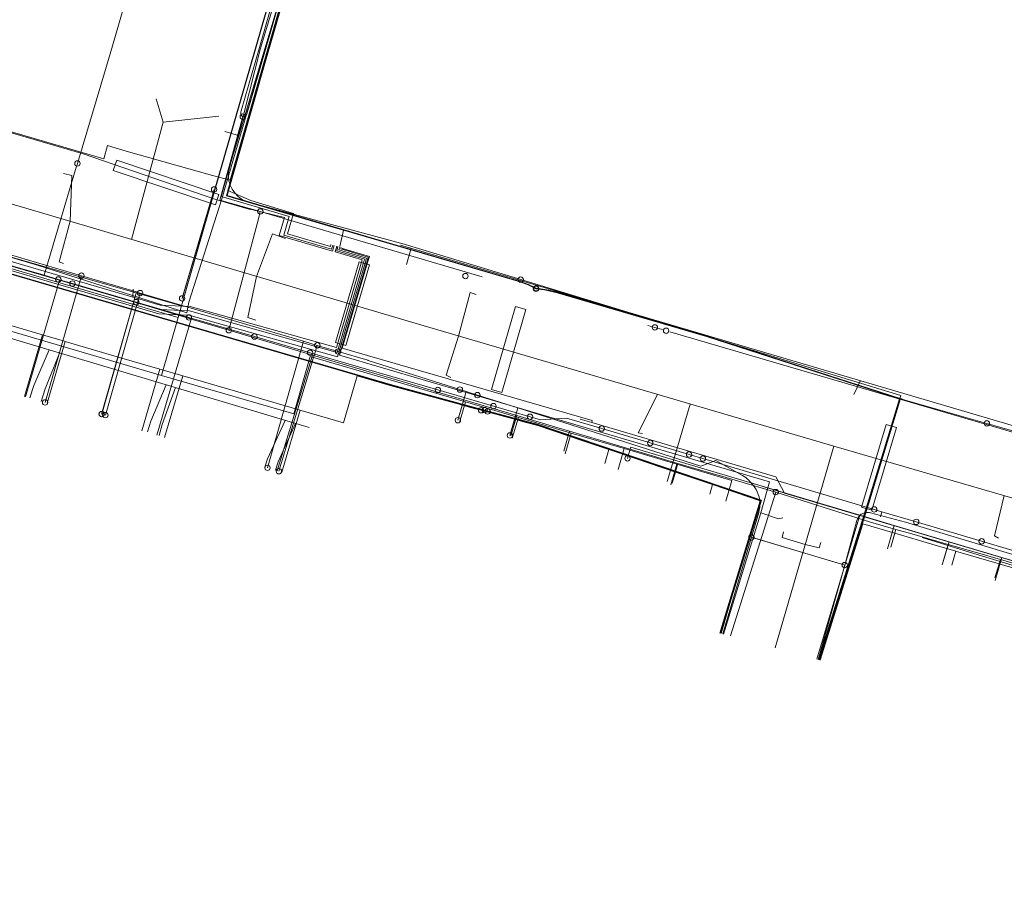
# Model space of a CAD drawing. Header units: metres. Extents: x 136717 to 137105, y 452657 to 453124.
# Tile 2 of 27: x 136790 to 136881, y 452666 to 452745. Entities that reach past the tile are written whole.
import ezdxf

# ---------------------------------------------------------------- set-up
doc = ezdxf.new("R2010")
doc.units = ezdxf.units.M
doc.header["$MEASUREMENT"] = 0
for name, color, linetype, lineweight in [('DATA_KL1011_DUCT', 7, 'Continuous', 0), ('DATA_KL1011_KABELBED', 7, 'Continuous', 0), ('DATA_KL1011_KAST', 7, 'Continuous', 0), ('DATA_KL1011_MANTELBUIS', 7, 'Continuous', 0), ('DATA_KL1011_TELECOMMUNICATIEKAB', 7, 'Continuous', 0), ('DATA_KL1049_TELECOMMUNICATIEKAB', 7, 'Continuous', 0), ('DATA_KL1051_GTWP', 7, 'Continuous', 0), ('DATA_KL1051_KABELBED', 7, 'Continuous', 0), ('DATA_KL1051_MANTELBUIS', 7, 'Continuous', 0), ('DATA_KL1051_MOF', 7, 'Continuous', 0), ('DATA_KL1081_MOF', 7, 'Continuous', 0), ('DATA_KL1081_TELECOMMUNICATIEKAB', 7, 'Continuous', 0), ('GAS-HD_KL1081_AFSLUITER', 7, 'Continuous', 0), ('GAS-HD_KL1081_OLIEGASCHEMIPIJP', 7, 'Continuous', 0), ('GAS-LD_KL1081_EXPANSIESTUK', 7, 'Continuous', 0), ('GAS-LD_KL1081_OLIEGASCHEMIPIJP', 7, 'Continuous', 0), ('GAS-LD_KL1081_TSTUK', 7, 'Continuous', 0), ('LS_GM0344_ELEKTRICITEITSKABEL', 7, 'Continuous', 0), ('LS_KL1081_ELEKTRICITEITSKABEL', 7, 'Continuous', 0), ('LS_KL1081_MANTELBUIS', 7, 'Continuous', 0), ('LS_KL1081_MOF', 7, 'Continuous', 0), ('MS_KL1081_MANTELBUIS', 7, 'Continuous', 0), ('MS_KL1081_MOF', 7, 'Continuous', 0), ('OVERIG_GM0344_MANTELBUIS', 7, 'Continuous', 0), ('OVERIG_GM0344_OVERIG', 7, 'Continuous', 0), ('RIOOL-VV_GM0344_RIOOLLEIDING', 7, 'Continuous', 0), ('WATER_KL1048_AFSLUITER', 7, 'Continuous', 0), ('WATER_KL1048_EXTRADETAILINFO', 7, 'Continuous', 0), ('WATER_KL1048_FIREHYDRANT', 7, 'Continuous', 0), ('WATER_KL1048_PUNTVANLEVERING', 7, 'Continuous', 0), ('WATER_KL1048_WATERLEIDING', 7, 'Continuous', 0)]:
    doc.layers.add(name, color=color, linetype=linetype, lineweight=lineweight)

# ---------------------------------------------------------------- blocks, each defined once
blk = doc.blocks.new('LI_21O060533_1')
at = {"layer": 'DATA_KL1011_DUCT', "color": 3, "linetype": 'Continuous', "flags": 128}
blk.add_lwpolyline([(136716.953, 452743.915), (136779.849, 452725.468), (136789.692, 452723.359), (136805.318, 452718.87), (136814.267, 452750), (136828.758, 452799.037), (136836.721, 452825.194), (136860.47, 452906.345), (136866.958, 452928.31), (136871.139, 452942.169), (136873.211, 452949.821), (136876.106, 452959.221), (136882.455, 452971.504), (136881.08, 452973.912), (136889.495, 453000), (136895.847, 453019.104), (136900.245, 453028.811), (136934.725, 453018.98), (136932.788, 453012.158), (136936.289, 453011.127)], dxfattribs=at)
at = {"layer": 'DATA_KL1011_KABELBED', "color": 3, "linetype": 'Continuous', "flags": 128}
for points in [[(136805.318, 452718.87), (136815.203, 452753.167)], [(136805.318, 452718.87), (136789.692, 452723.359), (136779.849, 452725.468), (136751.499, 452733.745)], [(136805.012, 452717.804), (136783.186, 452724.192)], [(136805.318, 452718.87), (136805.012, 452717.804)], [(136805.012, 452717.804), (136803.471, 452712.442)], [(136789.53, 452716.52), (136803.471, 452712.442)], [(136803.471, 452712.442), (136815.744, 452708.879), (136817.253, 452714.176), (136831.628, 452709.985)], [(136831.628, 452709.985), (136831.06, 452708.062)], [(136831.628, 452709.985), (136836.518, 452708.543)], [(136836.518, 452708.543), (136835.952, 452706.625)], [(136836.518, 452708.543), (136841.41, 452707.1)], [(136841.41, 452707.1), (136840.844, 452705.183)], [(136841.41, 452707.1), (136846.303, 452705.657)], [(136846.303, 452705.657), (136845.737, 452703.74)], [(136846.303, 452705.657), (136846.837, 452705.5)], [(136846.837, 452705.5), (136846.615, 452704.753)], [(136846.837, 452705.5), (136846.921, 452705.783), (136868.108, 452699.482)], [(136846.837, 452705.5), (136851.19, 452704.216)], [(136851.19, 452704.216), (136850.624, 452702.298)], [(136851.19, 452704.216), (136856.276, 452702.716), (136855.71, 452700.798)], [(136864.148, 452686.166), (136868.108, 452699.482)], [(136868.108, 452699.482), (136871.305, 452698.532)], [(136871.305, 452698.532), (136870.67, 452696.383)], [(136871.305, 452698.532), (136876.385, 452697.021)], [(136876.385, 452697.021), (136875.754, 452694.883)], [(136876.385, 452697.021), (136881.273, 452695.567)], [(136881.273, 452695.567), (136880.645, 452693.44)], [(136881.273, 452695.567), (136886.162, 452694.113)]]:
    blk.add_lwpolyline(points, dxfattribs=at)
at = {"layer": 'DATA_KL1011_KAST', "color": 3, "linetype": 'Continuous'}
blk.add_circle((136846.615, 452704.753), 0.25, dxfattribs=at)
at = {"layer": 'DATA_KL1011_MANTELBUIS', "color": 3, "linetype": 'Continuous', "flags": 128}
for points in [[(136808.278, 452729.141), (136815.175, 452753.162)], [(136805.51, 452719.536), (136808.278, 452729.141)], [(136859.151, 452702.146), (136870.813, 452698.678)]]:
    blk.add_lwpolyline(points, dxfattribs=at)
at = {"layer": 'DATA_KL1011_TELECOMMUNICATIEKAB', "color": 3, "linetype": 'Continuous', "flags": 128}
for points in [[(136717.025, 452744.161), (136751.614, 452734.141), (136751.499, 452733.745), (136751.426, 452733.49), (136754.674, 452732.542), (136783.186, 452724.192), (136805.012, 452717.804), (136805.318, 452718.87), (136815.203, 452753.167), (136826.269, 452790.603), (136828.758, 452799.037), (136836.721, 452825.194), (136839.632, 452835.131), (136841.214, 452840.533), (136843.086, 452846.924), (136843.342, 452847.798), (136844.461, 452847.47), (136847.86, 452846.475), (136848.014, 452846.992)], [(136717.025, 452744.161), (136751.614, 452734.141), (136751.499, 452733.745), (136751.426, 452733.49), (136754.674, 452732.542), (136783.186, 452724.192), (136805.012, 452717.804), (136805.318, 452718.87), (136815.203, 452753.167), (136826.269, 452790.603), (136830.429, 452792.842), (136849.692, 452783.294), (136856.123, 452780.107), (136860.304, 452788.509), (136860.312, 452788.526), (136870.633, 452783.378), (136875.708, 452780.847), (136880.838, 452778.288), (136886.1, 452775.663), (136890.646, 452791.245), (136891.08, 452792.731), (136891.152, 452792.979), (136890.068, 452793.295)], [(136805.318, 452718.87), (136815.203, 452753.167)], [(136716.951, 452743.909), (136718.451, 452743.467), (136723.346, 452742.023), (136728.238, 452740.58), (136733.129, 452739.138), (136738.021, 452737.695), (136744.196, 452735.874), (136751.499, 452733.745), (136751.426, 452733.49), (136749.869, 452728.16), (136753.117, 452727.207), (136781.62, 452718.841), (136789.53, 452716.52), (136803.471, 452712.442), (136815.744, 452708.879), (136817.253, 452714.176), (136831.628, 452709.985), (136836.518, 452708.543), (136841.41, 452707.1), (136846.303, 452705.657), (136846.837, 452705.5), (136846.615, 452704.753)], [(136805.318, 452718.87), (136789.692, 452723.359), (136779.849, 452725.468), (136751.499, 452733.745)], [(136846.615, 452704.753), (136846.837, 452705.5), (136846.303, 452705.657), (136841.41, 452707.1), (136836.518, 452708.543), (136831.628, 452709.985), (136817.253, 452714.176), (136815.744, 452708.879), (136803.471, 452712.442), (136789.53, 452716.52), (136781.62, 452718.841), (136779.89, 452712.906), (136778.767, 452709.081)], [(136864.148, 452686.166), (136868.108, 452699.482), (136846.921, 452705.783), (136846.837, 452705.5), (136846.303, 452705.657), (136841.41, 452707.1), (136836.518, 452708.543), (136831.628, 452709.985), (136831.06, 452708.062)], [(136864.148, 452686.166), (136868.108, 452699.482), (136846.921, 452705.783), (136846.837, 452705.5), (136846.303, 452705.657), (136841.41, 452707.1), (136840.844, 452705.183)], [(136845.737, 452703.74), (136846.303, 452705.657), (136846.837, 452705.5), (136846.921, 452705.783), (136868.108, 452699.482), (136864.148, 452686.166)], [(136845.737, 452703.74), (136846.303, 452705.657), (136846.837, 452705.5), (136846.921, 452705.783), (136868.108, 452699.482), (136864.148, 452686.166)], [(136845.737, 452703.74), (136846.303, 452705.657), (136846.837, 452705.5), (136846.921, 452705.783), (136868.108, 452699.482), (136864.148, 452686.166)], [(136846.615, 452704.753), (136846.837, 452705.5), (136846.921, 452705.783), (136868.108, 452699.482), (136864.148, 452686.166)], [(136846.615, 452704.753), (136846.837, 452705.5), (136846.921, 452705.783), (136868.108, 452699.482), (136871.305, 452698.532), (136876.385, 452697.021), (136881.273, 452695.567), (136886.162, 452694.113), (136891.051, 452692.659), (136895.938, 452691.206), (136902.067, 452689.383), (136905.84, 452688.261), (136904.115, 452682.454), (136909.32, 452680.932), (136915.386, 452679.158), (136920.261, 452677.732), (136922.571, 452677.056), (136926.317, 452675.961), (136926.328, 452675.958), (136931.472, 452674.453), (136941.764, 452671.443), (136940.103, 452665.781)], [(136864.148, 452686.166), (136868.108, 452699.482), (136846.921, 452705.783), (136846.837, 452705.5), (136851.19, 452704.216), (136850.624, 452702.298)], [(136864.148, 452686.166), (136868.108, 452699.482), (136871.305, 452698.532), (136876.385, 452697.021), (136881.273, 452695.567), (136886.162, 452694.113), (136891.051, 452692.659), (136895.938, 452691.206), (136895.319, 452689.109)], [(136864.148, 452686.166), (136868.108, 452699.482), (136871.305, 452698.532), (136876.385, 452697.021), (136881.273, 452695.567), (136886.162, 452694.113), (136891.051, 452692.659), (136890.429, 452690.552)], [(136864.148, 452686.166), (136868.108, 452699.482), (136871.305, 452698.532), (136876.385, 452697.021), (136881.273, 452695.567), (136886.162, 452694.113), (136885.537, 452691.996)], [(136864.148, 452686.166), (136868.108, 452699.482), (136871.305, 452698.532), (136876.385, 452697.021), (136875.754, 452694.883)], [(136864.148, 452686.166), (136868.108, 452699.482), (136871.305, 452698.532), (136876.385, 452697.021), (136881.273, 452695.567), (136886.162, 452694.113), (136891.051, 452692.659), (136890.429, 452690.552)], [(136864.148, 452686.166), (136868.108, 452699.482), (136871.305, 452698.532), (136876.385, 452697.021), (136881.273, 452695.567), (136886.162, 452694.113), (136891.051, 452692.659), (136895.938, 452691.206), (136895.319, 452689.109)]]:
    blk.add_lwpolyline(points, dxfattribs=at)
at = {"layer": 'DATA_KL1049_TELECOMMUNICATIEKAB', "color": 3, "linetype": 'Continuous', "flags": 128}
for points in [[(136739.625, 452749.62), (136798.139, 452732.483), (136798.468, 452733.716), (136800.221, 452733.201), (136808.205, 452730.945), (136809.849, 452730.503), (136816.202, 452752.716)], [(136720.284, 452755.291), (136739.625, 452749.62), (136798.139, 452732.483), (136798.468, 452733.716), (136800.221, 452733.201), (136808.205, 452730.945), (136809.849, 452730.503), (136816.202, 452752.716), (136816.618, 452754.128), (136827.419, 452790.591), (136829.854, 452791.907), (136830.416, 452791.628), (136830.977, 452793.341), (136833.356, 452800.548), (136833.994, 452802.473)], [(136717.161, 452744.626), (136737.74, 452738.72), (136792.09, 452722.62), (136805.84, 452718.23), (136806.02, 452719.22), (136809.08, 452728.8), (136816.36, 452753.79), (136820.55, 452755.52), (136830.38, 452787.81), (136831.61, 452789.46), (136832.78, 452792.1), (136832.86, 452792.31), (136835.95, 452799.06), (136836.12, 452799.52), (136836.56, 452800.64), (136895.04, 452771.21), (136895.14, 452771.17), (136939.76, 452748.75), (136954.98, 452741.18), (136956.59, 452740.85), (136959.48, 452740.86), (136961.36, 452745.64)]]:
    blk.add_lwpolyline(points, dxfattribs=at)
at = {"layer": 'DATA_KL1051_GTWP', "color": 3, "linetype": 'Continuous'}
for centre in [(136808.35, 452729.655), (136796.07, 452721.669), (136801.505, 452720.063), (136801.505, 452720.063), (136801.505, 452720.063), (136805.391, 452719.568), (136817.904, 452715.218), (136817.904, 452715.218), (136819.823, 452714.651), (136819.823, 452714.651), (136831.103, 452711.127), (136832.723, 452710.612), (136792.709, 452709.933), (136797.936, 452708.859), (136797.951, 452708.855), (136798.282, 452708.758), (136830.913, 452708.288), (136835.727, 452706.876), (136813.292, 452703.879), (136814.347, 452703.567), (136858.085, 452697.446), (136858.085, 452697.445), (136858.085, 452697.445), (136866.722, 452694.878), (136866.722, 452694.878), (136866.722, 452694.878)]:
    blk.add_circle(centre, 0.25, dxfattribs=at)
at = {"layer": 'DATA_KL1051_KABELBED', "color": 3, "linetype": 'Continuous', "flags": 128}
for points in [[(136805.391, 452719.568), (136808.35, 452729.655)], [(136786.042, 452724.632), (136796.07, 452721.669), (136801.174, 452720.161), (136801.505, 452720.063), (136816.62, 452715.597), (136817.904, 452715.218), (136819.823, 452714.651)], [(136796.07, 452721.669), (136792.709, 452709.933)], [(136801.505, 452720.063), (136801.174, 452720.161), (136797.936, 452708.859)], [(136801.505, 452720.063), (136801.174, 452720.161), (136797.951, 452708.855)], [(136801.505, 452720.063), (136798.282, 452708.758)], [(136813.292, 452703.879), (136816.62, 452715.597), (136817.904, 452715.218)], [(136817.904, 452715.218), (136814.347, 452703.567)], [(136819.823, 452714.651), (136822.565, 452713.842), (136822.617, 452713.826), (136831.103, 452711.127), (136831.667, 452710.947), (136832.723, 452710.612), (136836.454, 452709.425), (136853.392, 452704.037), (136854.792, 452704.561), (136857.268, 452703.166), (136857.422, 452703.077), (136857.569, 452702.977), (136857.707, 452702.865), (136857.836, 452702.742), (136857.955, 452702.61), (136858.242, 452702.263), (136858.389, 452702.069), (136858.518, 452701.862), (136858.628, 452701.644), (136858.719, 452701.418), (136858.789, 452701.185), (136858.838, 452700.946), (136858.866, 452700.704), (136858.871, 452700.46), (136858.856, 452700.217), (136858.819, 452699.976), (136858.76, 452699.739), (136858.085, 452697.446), (136858.085, 452697.445)], [(136831.103, 452711.127), (136831.667, 452710.947), (136830.913, 452708.288)], [(136832.723, 452710.612), (136836.454, 452709.425), (136835.727, 452706.876)], [(136866.722, 452694.878), (136867.85, 452699.002), (136867.877, 452699.087), (136867.912, 452699.17), (136867.953, 452699.249), (136868.002, 452699.324), (136868.056, 452699.394), (136868.117, 452699.46), (136868.183, 452699.52), (136868.254, 452699.574), (136868.33, 452699.622), (136868.409, 452699.663), (136868.492, 452699.697), (136868.577, 452699.724), (136868.664, 452699.743), (136868.753, 452699.755), (136868.842, 452699.758), (136868.931, 452699.754), (136869.02, 452699.742), (136869.107, 452699.723), (136872.344, 452698.851), (136904.794, 452689.076), (136905.974, 452689.559)], [(136858.085, 452697.445), (136855.455, 452688.499)], [(136866.722, 452694.878), (136858.085, 452697.446), (136858.085, 452697.446)], [(136864.275, 452686.132), (136866.722, 452694.878)]]:
    blk.add_lwpolyline(points, dxfattribs=at)
at = {"layer": 'DATA_KL1051_MANTELBUIS', "color": 3, "linetype": 'Continuous', "flags": 128}
for points in [[(136805.394, 452719.581), (136808.35, 452729.655)], [(136866.032, 452695.083), (136858.363, 452697.363)]]:
    blk.add_lwpolyline(points, dxfattribs=at)
at = {"layer": 'DATA_KL1051_MOF', "color": 3, "linetype": 'Continuous'}
for centre in [(136796.07, 452721.669), (136801.505, 452720.063), (136817.904, 452715.218), (136831.103, 452711.127), (136832.723, 452710.611)]:
    blk.add_circle(centre, 0.25, dxfattribs=at)
at = {"layer": 'DATA_KL1081_MOF', "color": 3, "linetype": 'Continuous'}
blk.add_circle((136836.728, 452721.309), 0.25, dxfattribs=at)
at = {"layer": 'DATA_KL1081_TELECOMMUNICATIEKAB', "color": 3, "linetype": 'Continuous', "flags": 128}
for points in [[(136833.782, 452811.989), (136809.986, 452732.449), (136809.765, 452731.679), (136809.688, 452731.275), (136809.675, 452730.864), (136809.726, 452730.455), (136809.841, 452730.059), (136810.016, 452729.687), (136810.259, 452729.332), (136810.556, 452729.022), (136810.901, 452728.764), (136811.282, 452728.566), (136811.691, 452728.433), (136825.951, 452724.593), (136836.728, 452721.309)], [(136836.728, 452721.309), (136871.925, 452710.582), (136864.464, 452686.081)]]:
    blk.add_lwpolyline(points, dxfattribs=at)
at = {"layer": 'GAS-HD_KL1081_AFSLUITER', "color": 40, "linetype": 'Continuous'}
blk.add_circle((136849.149, 452716.88), 0.25, dxfattribs=at)
at = {"layer": 'GAS-HD_KL1081_OLIEGASCHEMIPIJP', "color": 40, "linetype": 'Continuous', "flags": 128}
for points in [[(136848.509, 452717.067), (136849.149, 452716.88)], [(136849.149, 452716.88), (136849.858, 452716.672)], [(136850.53, 452716.476), (136892.502, 452704.2), (136920.842, 452695.815), (136937.446, 452690.942), (136952.468, 452686.011), (136953.707, 452685.604)]]:
    blk.add_lwpolyline(points, dxfattribs=at)
at = {"layer": 'GAS-LD_KL1081_EXPANSIESTUK', "color": 41, "linetype": 'Continuous'}
blk.add_circle((136850.194, 452716.574), 0.25, dxfattribs=at)
at = {"layer": 'GAS-LD_KL1081_OLIEGASCHEMIPIJP', "color": 41, "linetype": 'Continuous', "flags": 128}
for points in [[(136812.54, 452742.804), (136813.771, 452747.117), (136813.847, 452747.224), (136813.948, 452747.281), (136814.173, 452747.369)], [(136813.112, 452742.625), (136814.208, 452746.459), (136814.359, 452746.946), (136814.359, 452747.022), (136814.328, 452747.154), (136814.23, 452747.302), (136814.173, 452747.369)], [(136811.003, 452736.39), (136810.924, 452736.462), (136810.866, 452736.545), (136810.83, 452736.64), (136810.82, 452736.815), (136810.845, 452736.92), (136812.54, 452742.804)], [(136811.003, 452736.39), (136811.14, 452736.428), (136811.275, 452736.513), (136811.376, 452736.645), (136811.419, 452736.761), (136813.112, 452742.625)], [(136810.818, 452735.715), (136811.003, 452736.39)], [(136810.818, 452735.715), (136808.883, 452728.675), (136812.629, 452727.618)], [(136809.709, 452716.622), (136812.449, 452726.941)], [(136812.449, 452726.941), (136812.629, 452727.618)], [(136812.629, 452727.618), (136833.157, 452721.574)], [(136783.338, 452724.388), (136789.92, 452722.456), (136794.046, 452721.245), (136801.092, 452719.178)], [(136790.885, 452710.467), (136794.046, 452721.245)], [(136801.092, 452719.178), (136806.065, 452717.703), (136806.23, 452717.654), (136809.709, 452716.622)], [(136803.063, 452706.892), (136806.23, 452717.654)], [(136809.709, 452716.622), (136817.265, 452714.381), (136817.467, 452714.321), (136826.296, 452711.703), (136828.725, 452710.982), (136829.043, 452710.888), (136831.462, 452710.17), (136834.184, 452709.363), (136836.371, 452708.714), (136839.972, 452707.646), (136841.252, 452707.266), (136848.412, 452705.146), (136851.29, 452704.294), (136854.554, 452703.328)], [(136814.196, 452703.612), (136817.467, 452714.321)], [(136830.91, 452708.289), (136831.462, 452710.17)], [(136835.823, 452706.848), (136836.371, 452708.714)], [(136840.708, 452705.414), (136841.252, 452707.266)], [(136850.753, 452702.467), (136851.29, 452704.294)], [(136854.554, 452703.328), (136855.225, 452703.129)], [(136855.225, 452703.129), (136856.787, 452702.67)], [(136856.787, 452702.67), (136860.335, 452701.628)], [(136856.15, 452688.313), (136860.335, 452701.628)], [(136860.335, 452701.628), (136869.108, 452698.862), (136871.463, 452698.183), (136872.949, 452697.754), (136876.292, 452696.789), (136879.02, 452696.002), (136881.13, 452695.393), (136883.902, 452694.593), (136890.947, 452692.56), (136893.01, 452691.965), (136910.976, 452686.782), (136911.47, 452686.64), (136921.912, 452683.638), (136922.339, 452683.516), (136933.136, 452680.419), (136933.593, 452680.288), (136934.899, 452679.913)], [(136870.979, 452696.536), (136871.463, 452698.183)], [(136938.548, 452666.198), (136940.312, 452672.226), (136920.397, 452678.112), (136909.482, 452681.346), (136904.626, 452682.79), (136906.049, 452687.652), (136898.26, 452689.978), (136893.009, 452691.581), (136883.939, 452694.35), (136879.086, 452695.832), (136873.897, 452697.416)], [(136875.801, 452695.118), (136876.292, 452696.789)], [(136880.632, 452693.699), (136881.13, 452695.393)]]:
    blk.add_lwpolyline(points, dxfattribs=at)
at = {"layer": 'GAS-LD_KL1081_TSTUK', "color": 41, "linetype": 'Continuous'}
for centre in [(136811.003, 452736.39), (136812.629, 452727.618), (136809.709, 452716.622), (136860.335, 452701.628)]:
    blk.add_circle(centre, 0.25, dxfattribs=at)
at = {"layer": 'LS_GM0344_ELEKTRICITEITSKABEL', "color": 14, "linetype": 'Continuous', "flags": 128}
for points in [[(136803.304, 452718.547), (136806.077, 452718.411), (136819.746, 452714.571), (136822.25, 452723.075), (136822.29, 452723.209), (136819.704, 452723.971), (136819.818, 452724.357)], [(136801.683, 452719.021), (136803.304, 452718.547)], [(136803.304, 452718.547), (136803.307, 452718.546), (136803.302, 452718.547), (136803.304, 452718.547)]]:
    blk.add_lwpolyline(points, dxfattribs=at)
at = {"layer": 'LS_KL1081_ELEKTRICITEITSKABEL', "color": 14, "linetype": 'Continuous', "flags": 128}
for points in [[(136838.146, 452720.455), (136837.423, 452720.81), (136836.668, 452721.092), (136820.336, 452725.875), (136819.128, 452726.228), (136809.483, 452729.051), (136815.451, 452750), (136820.598, 452767.473), (136826.278, 452786.587), (136827.98, 452792.845), (136831.456, 452802.735), (136831.491, 452802.852), (136831.546, 452802.96), (136831.62, 452803.057), (136831.71, 452803.139), (136831.814, 452803.204), (136831.927, 452803.249), (136832.046, 452803.274), (136832.168, 452803.276), (136833.083, 452802.801)], [(136838.161, 452720.504), (136837.443, 452720.856), (136836.683, 452721.14), (136809.544, 452729.085), (136815.503, 452750), (136820.646, 452767.459), (136823.835, 452778.191), (136826.324, 452786.565), (136828.028, 452792.83), (136831.533, 452802.732), (136831.757, 452802.858), (136832.005, 452802.927), (136832.262, 452802.934), (136832.513, 452802.879), (136833.014, 452802.668)], [(136833.385, 452709.228), (136824.9, 452711.531), (136782.913, 452723.782), (136781.624, 452719.369), (136773.75, 452721.676), (136771.828, 452722.239), (136768.414, 452723.24), (136763.096, 452724.798), (136762.349, 452725.017), (136761.176, 452725.361), (136757.475, 452726.445), (136752.33, 452727.953), (136752.207, 452727.989), (136750.488, 452728.493), (136746.766, 452729.583), (136746.105, 452729.776), (136747.543, 452734.675), (136747.059, 452734.817)], [(136879.883, 452707.994), (136944.935, 452689.418), (136956.866, 452730.265)], [(136819.977, 452724.363), (136820.336, 452725.875)], [(136833.661, 452709.101), (136824.887, 452711.483), (136782.947, 452723.72), (136779.12, 452710.626), (136778.675, 452709.105)], [(136838.146, 452720.455), (136838.945, 452720.354), (136839.732, 452720.188), (136840.12, 452720.081), (136853.933, 452716.033), (136871.789, 452710.272), (136868.85, 452700.647), (136864.311, 452686.122)], [(136864.36, 452686.109), (136868.898, 452700.632), (136871.852, 452710.305), (136853.947, 452716.081), (136840.134, 452720.129), (136839.35, 452720.328), (136838.553, 452720.463), (136838.161, 452720.504)], [(136781.683, 452708.298), (136782.271, 452710.286), (136784.69, 452718.466), (136792.461, 452716.194), (136794.513, 452715.594), (136794.572, 452715.577), (136799.389, 452714.168), (136803.332, 452713.015), (136805.443, 452712.398), (136805.455, 452712.394), (136810.33, 452710.968), (136814.296, 452709.809), (136816.326, 452709.215), (136816.396, 452709.194), (136820.338, 452708.041), (136821.607, 452712.388), (136824.874, 452711.435), (136831.022, 452709.766), (136831.32, 452709.685), (136832.207, 452709.444), (136833.061, 452709.212)], [(136790.789, 452710.496), (136792.461, 452716.194)], [(136792.901, 452709.876), (136794.572, 452715.577)], [(136801.653, 452707.306), (136803.332, 452713.015)], [(136803.763, 452706.686), (136805.443, 452712.398)], [(136830.91, 452708.289), (136831.32, 452709.685)], [(136879.883, 452707.994), (136872.322, 452710.153), (136871.9, 452710.29), (136868.946, 452700.617), (136864.409, 452686.096)], [(136814.634, 452703.483), (136816.326, 452709.215)], [(136855.178, 452688.574), (136855.982, 452691.331), (136858.896, 452700.83), (136854.484, 452702.321), (136852.364, 452703.037), (136851.051, 452703.481), (136847.27, 452704.759), (136844.896, 452705.561), (136842.479, 452706.378), (136841.125, 452706.835), (136838.302, 452707.789), (136837.116, 452708.111), (136836.261, 452708.343), (136833.061, 452709.212)], [(136855.275, 452688.548), (136856.078, 452691.303), (136859.02, 452700.892), (136838.332, 452707.885), (136833.385, 452709.228)], [(136855.226, 452688.561), (136856.03, 452691.317), (136858.958, 452700.861), (136838.317, 452707.837), (136833.661, 452709.101)], [(136835.823, 452706.848), (136836.261, 452708.343)], [(136840.708, 452705.414), (136841.125, 452706.835)], [(136844.525, 452704.294), (136844.896, 452705.561)], [(136850.753, 452702.467), (136851.051, 452703.481)], [(136854.228, 452701.448), (136854.484, 452702.321)], [(136864.457, 452686.083), (136868.398, 452698.694), (136871.358, 452697.827), (136875.094, 452696.732), (136877.019, 452696.167), (136877.205, 452696.113), (136881.014, 452694.997), (136882.08, 452694.685), (136886.303, 452693.447), (136886.674, 452693.338), (136890.819, 452692.123), (136891.178, 452692.018), (136896.322, 452690.511), (136897.057, 452690.296), (136905.219, 452687.903), (136905.385, 452687.846), (136905.54, 452687.764), (136905.68, 452687.659), (136905.802, 452687.534), (136905.902, 452687.39)], [(136870.979, 452696.536), (136871.358, 452697.827)], [(136877.019, 452696.167), (136876.639, 452694.872)], [(136880.632, 452693.699), (136881.014, 452694.997)]]:
    blk.add_lwpolyline(points, dxfattribs=at)
at = {"layer": 'LS_KL1081_MANTELBUIS', "color": 14, "linetype": 'Continuous', "flags": 128}
for points in [[(136836.258, 452718.821), (136834.03, 452711.137), (136834.99, 452710.859), (136837.218, 452718.543), (136836.258, 452718.821)], [(136870.563, 452707.898), (136868.265, 452700.234), (136869.223, 452699.946), (136871.521, 452707.61), (136870.563, 452707.898)]]:
    blk.add_lwpolyline(points, dxfattribs=at)
at = {"layer": 'LS_KL1081_MOF', "color": 14, "linetype": 'Continuous'}
for centre in [(136838.146, 452720.455), (136838.161, 452720.504), (136833.061, 452709.212), (136833.385, 452709.228), (136833.661, 452709.101), (136879.883, 452707.994)]:
    blk.add_circle(centre, 0.25, dxfattribs=at)
at = {"layer": 'MS_KL1081_MANTELBUIS', "color": 12, "linetype": 'Continuous', "flags": 128}
for points in [[(136836.258, 452718.821), (136834.03, 452711.137), (136834.99, 452710.859), (136837.218, 452718.543), (136836.258, 452718.821)], [(136870.563, 452707.898), (136868.265, 452700.234), (136869.223, 452699.946), (136871.521, 452707.61), (136870.563, 452707.898)]]:
    blk.add_lwpolyline(points, dxfattribs=at)
at = {"layer": 'MS_KL1081_MOF', "color": 12, "linetype": 'Continuous'}
blk.add_circle((136831.614, 452721.637), 0.25, dxfattribs=at)
at = {"layer": 'OVERIG_GM0344_MANTELBUIS', "color": 111, "linetype": 'Continuous', "flags": 128}
for points in [[(136808.475, 452728.239), (136799.02, 452731.412), (136799.338, 452732.36), (136808.793, 452729.187), (136808.475, 452728.239)], [(136822.73, 452722.685), (136820.547, 452715.204), (136819.587, 452715.484), (136821.77, 452722.965), (136822.73, 452722.685)]]:
    blk.add_lwpolyline(points, dxfattribs=at)
at = {"layer": 'OVERIG_GM0344_OVERIG', "color": 111, "linetype": 'Continuous', "flags": 128}
for points in [[(136819.328, 452724.501), (136819.215, 452724.118), (136814.803, 452725.417), (136815.31, 452727.139), (136809.945, 452728.719), (136808.991, 452729), (136810.56, 452734.454), (136812.644, 452742.741), (136814.316, 452748.252), (136814.84, 452750), (136826.945, 452790.472), (136827.531, 452793.394), (136830.629, 452801.966), (136831.674, 452805.501), (136834.473, 452815.002), (136838.367, 452828.215)], [(136819.164, 452724.549), (136819.113, 452724.376), (136815.136, 452725.547), (136815.713, 452727.432), (136811.746, 452728.623), (136809.614, 452729.543), (136811.06, 452734.52), (136813.592, 452743.24), (136817.061, 452755.184), (136818.1, 452758.762), (136818.307, 452759.467), (136822.546, 452774.064), (136827.279, 452790.366), (136827.782, 452792.964), (136831.333, 452802.906), (136885.111, 452776.907), (136887.672, 452775.477), (136894.407, 452772.071), (136958.884, 452739.815), (136959.878, 452739.663), (136959.882, 452739.663)], [(136720.257, 452755.198), (136735.098, 452750.83), (136735.703, 452750.652), (136737.931, 452750), (136737.923, 452750), (136752.513, 452745.733), (136764.651, 452742.181), (136796.238, 452732.938), (136808.418, 452728.755), (136811.673, 452727.797)], [(136801.683, 452719.021), (136784.039, 452724.179), (136784.044, 452724.178), (136777.126, 452726.149), (136777.131, 452726.147), (136752.576, 452733.318), (136726.865, 452740.991), (136716.962, 452743.946)], [(136810.611, 452734.655), (136809.341, 452735.022)], [(136819.45, 452724.465), (136819.297, 452723.945), (136814.374, 452725.395), (136814.866, 452727.066), (136811.683, 452727.831)], [(136777.241, 452726.566), (136782.337, 452725.043), (136783.651, 452724.709), (136801.795, 452719.405), (136803.371, 452718.943), (136806.142, 452718.808), (136819.671, 452715.007), (136822.064, 452723.13), (136819.559, 452723.868), (136819.712, 452724.388)], [(136783.927, 452723.795), (136803.236, 452718.15), (136806.012, 452718.014), (136819.777, 452714.147), (136822.393, 452723.033), (136822.47, 452723.293), (136819.904, 452724.048), (136819.98, 452724.309)], [(136858.951, 452699.715), (136859.758, 452702.578), (136819.946, 452714.302), (136822.508, 452722.999), (136822.623, 452723.391), (136820.075, 452724.141), (136820.113, 452724.27)], [(136940.234, 452678.064), (136911.709, 452686.528), (136889.133, 452693.235), (136861.134, 452701.526), (136860.342, 452703.056), (136843.304, 452708.074), (136843.359, 452708.26), (136820.215, 452714.948), (136822.58, 452722.978), (136822.722, 452723.459), (136820.239, 452724.19), (136820.25, 452724.229)], [(136825.606, 452724.508), (136904.425, 452701.261)], [(136826.144, 452722.72), (136826.586, 452724.22)], [(136800.835, 452719.686), (136800.858, 452720.424)], [(136867.58, 452710.655), (136868.186, 452711.969)], [(136842.232, 452708.389), (136843.316, 452708.074)], [(136855.515, 452688.483), (136858.951, 452699.715)], [(136860.981, 452699.257), (136860.608, 452699.151), (136858.951, 452699.715)]]:
    blk.add_lwpolyline(points, dxfattribs=at)
at = {"layer": 'RIOOL-VV_GM0344_RIOOLLEIDING', "color": 211, "linetype": 'Continuous', "flags": 128}
for points in [[(136803.622, 452735.897), (136802.975, 452738.048)], [(136800.707, 452725.032), (136803.622, 452735.897), (136808.791, 452736.425)], [(136795.017, 452726.715), (136795.19, 452730.939), (136794.403, 452731.129)], [(136786.306, 452729.292), (136826.757, 452717.326)], [(136795.017, 452726.715), (136793.997, 452722.94), (136794.403, 452722.783)], [(136812.277, 452721.609), (136813.75, 452725.557), (136814.954, 452725.099)], [(136812.277, 452721.609), (136811.472, 452717.802), (136812.224, 452717.548)], [(136830.981, 452716.085), (136832.066, 452720.12), (136832.595, 452719.935)], [(136782.923, 452717.828), (136817.163, 452707.603)], [(136826.757, 452717.326), (136865.713, 452705.882)], [(136830.981, 452716.085), (136829.816, 452712.447), (136830.261, 452712.258)], [(136791.656, 452711.493), (136793.08, 452714.795)], [(136792.711, 452711.181), (136794.038, 452714.509)], [(136791.3, 452710.349), (136791.656, 452711.493)], [(136802.497, 452708.207), (136803.908, 452711.562)], [(136803.552, 452707.895), (136804.77, 452711.304)], [(136792.356, 452710.027), (136792.711, 452711.181)], [(136849.402, 452710.674), (136847.589, 452707.119), (136848.007, 452707.06)], [(136852.425, 452709.786), (136850.688, 452703.945), (136850.278, 452702.6)], [(136802.18, 452707.197), (136802.497, 452708.207)], [(136803.25, 452706.874), (136803.552, 452707.895)], [(136813.278, 452704.717), (136814.927, 452708.271)], [(136814.285, 452704.42), (136815.885, 452707.985)], [(136865.713, 452705.882), (136860.296, 452687.2)], [(136865.713, 452705.882), (136907.018, 452693.885)], [(136813.031, 452703.927), (136813.278, 452704.717)], [(136814.042, 452703.663), (136814.285, 452704.42)], [(136881.474, 452701.304), (136880.589, 452697.574), (136880.965, 452697.382)], [(136863.077, 452696.791), (136860.929, 452697.416), (136861.067, 452697.951)], [(136863.077, 452696.791), (136864.354, 452696.461), (136864.509, 452696.975)]]:
    blk.add_lwpolyline(points, dxfattribs=at)
at = {"layer": 'WATER_KL1048_AFSLUITER', "color": 5, "linetype": 'Continuous'}
for centre in [(136795.702, 452732.059), (136869.45, 452700.028)]:
    blk.add_circle(centre, 0.25, dxfattribs=at)
at = {"layer": 'WATER_KL1048_EXTRADETAILINFO', "color": 5, "linetype": 'Continuous', "flags": 128}
blk.add_lwpolyline([(136795.702, 452732.059), (136798.717, 452742.199), (136799.713, 452745.608), (136803.454, 452758.404), (136808.594, 452760.893), (136809.197, 452762.628)], dxfattribs=at)
at = {"layer": 'WATER_KL1048_FIREHYDRANT', "color": 5, "linetype": 'Continuous'}
blk.add_circle((136852.312, 452705.115), 0.25, dxfattribs=at)
at = {"layer": 'WATER_KL1048_PUNTVANLEVERING', "color": 5, "linetype": 'Continuous'}
for centre in [(136793.931, 452721.323), (136795.241, 452720.941), (136801.141, 452719.223), (136806.019, 452717.803), (136812.087, 452716.036), (136817.233, 452714.538), (136829.065, 452711.093), (136834.211, 452709.595), (136837.594, 452708.61), (136844.231, 452707.514), (136848.725, 452706.18), (136853.593, 452704.735), (136873.338, 452698.873), (136879.398, 452697.074)]:
    blk.add_circle(centre, 0.25, dxfattribs=at)
at = {"layer": 'WATER_KL1048_WATERLEIDING', "color": 5, "linetype": 'Continuous', "flags": 128}
for points in [[(136795.702, 452732.059), (136798.717, 452742.199), (136799.713, 452745.608), (136803.454, 452758.404), (136808.594, 452760.893), (136809.197, 452762.628)], [(136792.621, 452721.704), (136795.625, 452731.8), (136795.667, 452731.943), (136795.702, 452732.059)], [(136792.621, 452721.704), (136789.49, 452722.616), (136784.157, 452724.34)], [(136852.312, 452705.115), (136848.725, 452706.18), (136844.231, 452707.514), (136840.977, 452708.48), (136838.566, 452708.327), (136837.594, 452708.61), (136834.211, 452709.595), (136829.065, 452711.093), (136817.233, 452714.538), (136812.087, 452716.036), (136806.019, 452717.803), (136801.141, 452719.223), (136795.241, 452720.941), (136793.931, 452721.323), (136792.621, 452721.704)], [(136869.45, 452700.028), (136853.593, 452704.735), (136852.312, 452705.115)], [(136870.167, 452699.815), (136869.45, 452700.028)], [(136870.167, 452699.815), (136870.025, 452699.336)], [(136939.935, 452665.826), (136942.504, 452674.207), (136939.838, 452679.125), (136932.249, 452681.379), (136928.319, 452682.546), (136922.26, 452684.345), (136917.392, 452685.791), (136911.333, 452687.59), (136910.414, 452687.863), (136898.222, 452691.484), (136893.355, 452692.929), (136888.214, 452694.456), (136884.265, 452695.629), (136879.398, 452697.074), (136873.338, 452698.873), (136870.167, 452699.815)]]:
    blk.add_lwpolyline(points, dxfattribs=at)

msp = doc.modelspace()

# ---------------------------------------------------------------- block references
at = {"linetype": 'Continuous'}
msp.add_blockref('LI_21O060533_1', (0, 0), dxfattribs=at)

doc.saveas('drawing.dxf')
